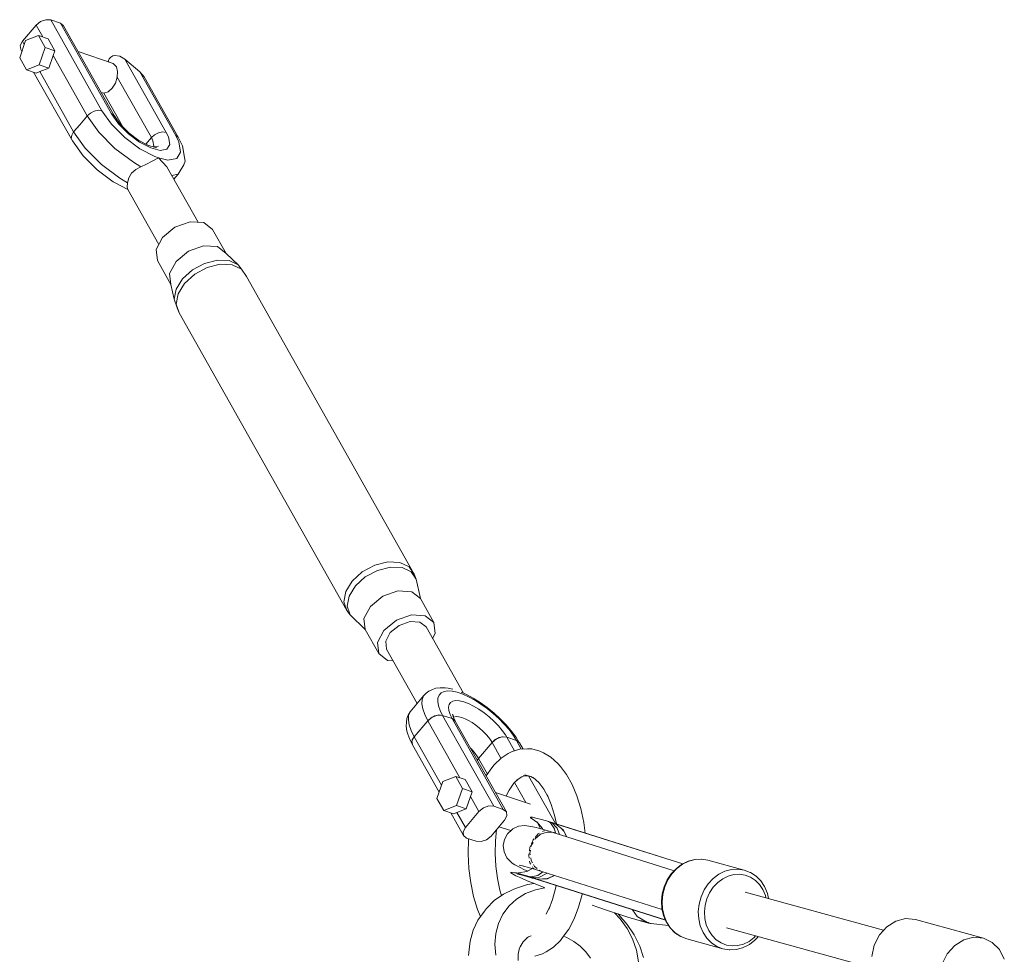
# Model space of a CAD drawing. Header units: inches. Extents: x -32 to 818, y -661 to 218.
# Tile 35 of 110: x 470.848 to 471.283, y 17.517 to 17.93. Entities that reach past the tile are written whole.
import ezdxf

# ---------------------------------------------------------------- set-up
doc = ezdxf.new("R2010")
doc.units = ezdxf.units.IN
doc.header["$LTSCALE"] = 0.01
doc.header["$MEASUREMENT"] = 0
doc.layers.add('_at_zabawki_', color=240, linetype='Continuous', lineweight=5)

# ---------------------------------------------------------------- blocks, each defined once
blk = doc.blocks.new('zw$2CA8')
at = {"layer": '_at_zabawki_'}
for p, q in [((-6239.45, 4358.52), (-6245.42, 4351.47)), ((-6237.48, 4360.12), (-6239.45, 4358.52)), ((-6236.53, 4353.34), (-6239.45, 4358.52)), ((-6235.09, 4360.98), (-6237.48, 4360.12)), ((-6232.92, 4360.85), (-6235.09, 4360.98)), ((-6232.92, 4360.85), (-6210.36, 4320.81)), ((-6228.67, 4359.41), (-6232.92, 4360.85)), ((-6206.1, 4319.37), (-6228.67, 4359.41)), ((-6227.3, 4358.34), (-6228.67, 4359.41)), ((-6204.97, 4318.64), (-6227.3, 4358.34)), ((-6238.42, 4353.98), (-6244.05, 4351.76)), ((-6238.42, 4353.98), (-6235.41, 4348.64)), ((-6234.16, 4352.54), (-6238.42, 4353.98)), ((-6244.05, 4351.76), (-6246.68, 4344.21)), ((-6245.42, 4351.47), (-6246.43, 4349.55)), ((-6246.43, 4349.55), (-6246.23, 4347.82)), ((-6245.42, 4351.47), (-6244.64, 4350.09)), ((-6235.41, 4348.64), (-6238.04, 4341.08)), ((-6231.15, 4347.2), (-6235.41, 4348.64)), ((-6231.15, 4347.2), (-6234.16, 4352.54)), ((-6246.68, 4344.21), (-6243.67, 4338.87)), ((-6246.23, 4347.82), (-6245.73, 4346.94)), ((-6233.78, 4339.65), (-6231.89, 4345.1)), ((-6231.89, 4345.1), (-6231.15, 4347.2)), ((-6231.89, 4345.1), (-6216.88, 4318.48)), ((-6205.41, 4341.69), (-6220.87, 4346.91)), ((-6206.45, 4344.46), (-6207.11, 4343.69)), ((-6205.62, 4344.98), (-6206.45, 4344.46)), ((-6204.65, 4345.24), (-6205.62, 4344.98)), ((-6202.47, 4344.93), (-6204.65, 4345.24)), ((-6200.23, 4343.57), (-6202.47, 4344.93)), ((-6238.04, 4341.08), (-6243.67, 4338.87)), ((-6238.04, 4341.08), (-6233.78, 4339.65)), ((-6207.58, 4342.7), (-6207.66, 4342.45)), ((-6207.11, 4343.69), (-6207.58, 4342.7)), ((-6207.58, 4342.7), (-6207.38, 4342.36)), ((-6203.96, 4340.24), (-6205.41, 4341.69)), ((-6203.42, 4338.16), (-6203.96, 4340.24)), ((-6200.23, 4343.57), (-6182, 4311.23)), ((-6193.65, 4338), (-6200.23, 4343.57)), ((-6243.67, 4338.87), (-6239.42, 4337.43)), ((-6240.58, 4337.82), (-6223.42, 4307.43)), ((-6239.42, 4337.43), (-6237.85, 4338.05)), ((-6237.85, 4338.05), (-6233.78, 4339.65)), ((-6237.85, 4338.05), (-6222.85, 4311.43)), ((-6204.39, 4333.01), (-6203.61, 4335.66)), ((-6203.61, 4335.66), (-6203.42, 4338.16)), ((-6203.61, 4335.66), (-6188.53, 4308.9)), ((-6191.69, 4335.81), (-6193.65, 4338)), ((-6193.65, 4338), (-6177.75, 4309.79)), ((-6176.62, 4309.06), (-6191.69, 4335.81)), ((-6205.8, 4330.73), (-6204.39, 4333.01)), ((-6210.67, 4328.78), (-6209.58, 4328.61)), ((-6209.58, 4328.61), (-6207.63, 4329.19)), ((-6209.58, 4328.61), (-6201.2, 4313.74)), ((-6207.63, 4329.19), (-6205.8, 4330.73)), ((-6220.17, 4314.6), (-6217.18, 4318.13)), ((-6217.18, 4318.13), (-6216.88, 4318.48)), ((-6216.88, 4318.48), (-6215.47, 4319.74)), ((-6211.74, 4311.28), (-6216.88, 4318.48)), ((-6215.47, 4319.74), (-6213.74, 4320.62)), ((-6213.74, 4320.62), (-6211.94, 4321)), ((-6211.94, 4321), (-6210.36, 4320.81)), ((-6210.36, 4320.81), (-6206.13, 4314.89)), ((-6202.98, 4315), (-6206.1, 4319.37)), ((-6206.1, 4319.37), (-6204.97, 4318.64)), ((-6202.12, 4314.67), (-6204.97, 4318.64)), ((-6222.85, 4311.43), (-6220.17, 4314.6)), ((-6206.13, 4314.89), (-6200.27, 4309.03)), ((-6198.65, 4310.66), (-6202.98, 4315)), ((-6198.36, 4310.9), (-6202.12, 4314.67)), ((-6223.92, 4308.58), (-6223.72, 4309.99)), ((-6223.72, 4309.99), (-6222.85, 4311.43)), ((-6217.71, 4304.22), (-6222.85, 4311.43)), ((-6204.61, 4304.14), (-6211.74, 4311.28)), ((-6193.7, 4306.96), (-6198.65, 4310.66)), ((-6194.06, 4307.68), (-6198.36, 4310.9)), ((-6188.53, 4308.9), (-6187.12, 4310.16)), ((-6187.12, 4310.16), (-6185.38, 4311.04)), ((-6185.38, 4311.04), (-6183.58, 4311.42)), ((-6183.58, 4311.42), (-6182, 4311.23)), ((-6182, 4311.23), (-6181.03, 4309.21)), ((-6177.75, 4309.79), (-6176.62, 4309.06)), ((-6176.44, 4307.06), (-6177.75, 4309.79)), ((-6223.42, 4307.43), (-6223.92, 4308.58)), ((-6223.42, 4307.43), (-6218.67, 4300.9)), ((-6200.27, 4309.03), (-6193.58, 4304.01)), ((-6189.8, 4305.44), (-6194.06, 4307.68)), ((-6188.8, 4304.38), (-6193.7, 4306.96)), ((-6190.95, 4306.04), (-6188.53, 4308.9)), ((-6186.16, 4304.48), (-6189.8, 4305.44)), ((-6188.53, 4308.9), (-6187.84, 4307.48)), ((-6187.84, 4307.48), (-6187.43, 4305.11)), ((-6187.43, 4305.11), (-6187.58, 4304.86)), ((-6185.35, 4305.14), (-6187.33, 4304.79)), ((-6180.44, 4305.87), (-6181.69, 4303.79)), ((-6181.03, 4309.21), (-6180.44, 4305.87)), ((-6174.73, 4305.27), (-6176.62, 4309.06)), ((-6175.64, 4302.54), (-6176.44, 4307.06)), ((-6173.83, 4300.15), (-6174.73, 4305.27)), ((-6218.67, 4300.9), (-6212.46, 4294.69)), ((-6210.58, 4297.09), (-6217.71, 4304.22)), ((-6196.46, 4298.03), (-6204.61, 4304.14)), ((-6193.58, 4304.01), (-6186.94, 4300.52)), ((-6184.6, 4303.27), (-6188.8, 4304.38)), ((-6181.69, 4303.79), (-6184.6, 4303.27)), ((-6177.32, 4299.73), (-6175.64, 4302.54)), ((-6202.42, 4290.98), (-6210.58, 4297.09)), ((-6193.16, 4296.08), (-6196.46, 4298.03)), ((-6193.16, 4296.08), (-6190.63, 4297.24)), ((-6190.63, 4297.24), (-6188.42, 4298.36)), ((-6188.42, 4298.36), (-6185.4, 4299.95)), ((-6186.94, 4300.52), (-6185.4, 4299.95)), ((-6185.4, 4299.95), (-6181.27, 4299.03)), ((-6185.4, 4299.95), (-6181.69, 4296.09)), ((-6181.27, 4299.03), (-6177.32, 4299.73)), ((-6176.18, 4293.53), (-6174.14, 4296.93)), ((-6174.14, 4296.93), (-6173.64, 4298.51)), ((-6173.64, 4298.51), (-6173.83, 4300.15)), ((-6212.46, 4294.69), (-6205.37, 4289.37)), ((-6198.52, 4291.22), (-6197.27, 4293.19)), ((-6197.27, 4293.19), (-6195.46, 4294.83)), ((-6195.46, 4294.83), (-6193.16, 4296.08)), ((-6167.86, 4271.55), (-6181.69, 4296.09)), ((-6179.51, 4292.22), (-6176.67, 4292.82)), ((-6178.58, 4290.56), (-6176.67, 4292.82)), ((-6176.67, 4292.82), (-6176.18, 4293.53)), ((-6205.37, 4289.37), (-6201.49, 4287.33)), ((-6204.84, 4289.14), (-6198.93, 4285.95)), ((-6199.13, 4289.03), (-6202.42, 4290.98)), ((-6199.23, 4287.08), (-6199.13, 4289.03)), ((-6199.13, 4289.03), (-6198.52, 4291.22)), ((-6198.93, 4285.95), (-6199.23, 4287.08)), ((-6198.93, 4285.95), (-6185.28, 4261.73)), ((-6171.42, 4271.76), (-6178.11, 4269.37)), ((-6165.34, 4271.4), (-6171.42, 4271.76)), ((-6161.5, 4268.4), (-6165.34, 4271.4)), ((-6178.11, 4269.37), (-6183.62, 4264.88)), ((-6155.52, 4257.8), (-6161.5, 4268.4)), ((-6183.62, 4264.88), (-6186.46, 4259.5)), ((-6186.46, 4259.5), (-6185.89, 4254.66)), ((-6172.14, 4258.77), (-6177.64, 4254.28)), ((-6165.45, 4261.16), (-6172.14, 4258.77)), ((-6159.37, 4260.8), (-6165.45, 4261.16)), ((-6155.52, 4257.8), (-6159.37, 4260.8)), ((-6150.19, 4252.75), (-6155.52, 4257.8)), ((-6185.89, 4254.66), (-6179.92, 4244.06)), ((-6177.64, 4254.28), (-6180.49, 4248.9)), ((-6170.42, 4250.51), (-6165.02, 4253.41)), ((-6165.02, 4253.41), (-6159.35, 4254.84)), ((-6163.89, 4251.54), (-6158.11, 4253)), ((-6159.35, 4254.84), (-6154.17, 4254.61)), ((-6158.11, 4253), (-6152.83, 4252.77)), ((-6154.17, 4254.61), (-6150.19, 4252.75)), ((-6180.49, 4248.9), (-6179.92, 4244.06)), ((-6174.81, 4246.53), (-6170.42, 4250.51)), ((-6173.87, 4244.53), (-6169.39, 4248.58)), ((-6169.39, 4248.58), (-6163.89, 4251.54)), ((-6152.83, 4252.77), (-6148.76, 4250.87)), ((-6148.76, 4250.87), (-6150.19, 4252.75)), ((-6146.46, 4247.57), (-6148.76, 4250.87)), ((-6177.6, 4242.01), (-6174.81, 4246.53)), ((-6176.72, 4239.92), (-6173.87, 4244.53)), ((-6072.43, 4116.2), (-6146.46, 4247.57)), ((-6179.92, 4244.06), (-6178.43, 4237.57)), ((-6178.43, 4237.57), (-6177.6, 4242.01)), ((-6177.56, 4235.39), (-6176.72, 4239.92)), ((-6178.43, 4237.57), (-6177.16, 4233.79)), ((-6176.27, 4231.54), (-6177.56, 4235.39)), ((-6177.16, 4233.79), (-6176.27, 4231.54)), ((-6176.27, 4231.54), (-6102.23, 4100.17)), ((-6095.36, 4117.21), (-6089.85, 4120.17)), ((-6089.85, 4120.17), (-6084.07, 4121.63)), ((-6082.97, 4119.31), (-6088.64, 4117.87)), ((-6084.07, 4121.63), (-6078.79, 4121.4)), ((-6077.8, 4119.08), (-6082.97, 4119.31)), ((-6078.79, 4121.4), (-6074.73, 4119.5)), ((-6073.81, 4117.22), (-6077.8, 4119.08)), ((-6074.73, 4119.5), (-6072.43, 4116.2)), ((-6099.83, 4113.16), (-6095.36, 4117.21)), ((-6094.04, 4114.97), (-6098.43, 4111)), ((-6088.64, 4117.87), (-6094.04, 4114.97)), ((-6071.55, 4113.98), (-6073.81, 4117.22)), ((-6071.55, 4113.98), (-6072.43, 4116.2)), ((-6069.68, 4105.48), (-6071.55, 4113.98)), ((-6102.68, 4108.55), (-6099.83, 4113.16)), ((-6098.43, 4111), (-6101.22, 4106.48)), ((-6103.52, 4104.02), (-6102.68, 4108.55)), ((-6101.22, 4106.48), (-6102.05, 4102.03)), ((-6091.8, 4101.96), (-6086.3, 4106.45)), ((-6086.3, 4106.45), (-6079.61, 4108.84)), ((-6079.61, 4108.84), (-6073.53, 4108.48)), ((-6073.53, 4108.48), (-6069.68, 4105.48)), ((-6063.71, 4094.88), (-6069.68, 4105.48)), ((-6102.23, 4100.17), (-6103.52, 4104.02)), ((-6102.05, 4102.03), (-6100.78, 4098.26)), ((-6094.65, 4096.58), (-6091.8, 4101.96)), ((-6102.23, 4100.17), (-6100.78, 4098.26)), ((-6100.78, 4098.26), (-6094.08, 4091.74)), ((-6094.08, 4091.74), (-6094.65, 4096.58)), ((-6080.33, 4095.85), (-6073.63, 4098.24)), ((-6073.63, 4098.24), (-6067.55, 4097.88)), ((-6067.55, 4097.88), (-6063.71, 4094.88)), ((-6085.83, 4091.36), (-6080.33, 4095.85)), ((-6079.06, 4093.61), (-6083, 4090.41)), ((-6074.28, 4095.31), (-6079.06, 4093.61)), ((-6069.94, 4095.06), (-6074.28, 4095.31)), ((-6067.2, 4092.92), (-6069.94, 4095.06)), ((-6050.75, 4063.73), (-6067.2, 4092.92)), ((-6063.14, 4090.04), (-6063.71, 4094.88)), ((-6094.08, 4091.74), (-6088.1, 4081.14)), ((-6088.68, 4085.98), (-6085.83, 4091.36)), ((-6083, 4090.41), (-6085.03, 4086.56)), ((-6064.32, 4087.81), (-6063.14, 4090.04)), ((-6088.1, 4081.14), (-6088.68, 4085.98)), ((-6085.03, 4086.56), (-6084.62, 4083.1)), ((-6088.1, 4081.14), (-6084.26, 4078.14)), ((-6084.62, 4083.1), (-6071.11, 4059.13)), ((-6084.26, 4078.14), (-6081.74, 4077.99)), ((-6061.02, 4066.1), (-6062.93, 4065.81)), ((-6058.75, 4065.97), (-6061.02, 4066.1)), ((-6057.39, 4065.82), (-6058.75, 4065.97)), ((-6068.31, 4062.44), (-6074.28, 4055.39)), ((-6068.31, 4062.44), (-6068.93, 4060.89)), ((-6067.21, 4063.61), (-6068.31, 4062.44)), ((-6065.96, 4064.61), (-6067.21, 4063.61)), ((-6064.42, 4065.35), (-6065.96, 4064.61)), ((-6062.93, 4065.81), (-6064.42, 4065.35)), ((-6061.96, 4061.54), (-6062.06, 4059.97)), ((-6061.45, 4062.82), (-6061.96, 4061.54)), ((-6060.54, 4063.78), (-6061.45, 4062.82)), ((-6059.26, 4064.39), (-6060.54, 4063.78)), ((-6057.62, 4064.65), (-6059.26, 4064.39)), ((-6055.68, 4064.54), (-6057.62, 4064.65)), ((-6055.32, 4065.38), (-6057.39, 4065.82)), ((-6053.46, 4064.06), (-6055.68, 4064.54)), ((-6051.02, 4063.24), (-6053.46, 4064.06)), ((-6049.34, 4063.11), (-6051.77, 4064.19)), ((-6048.42, 4062.08), (-6051.02, 4063.24)), ((-6046.34, 4061.48), (-6049.34, 4063.11)), ((-6045.71, 4060.62), (-6048.42, 4062.08)), ((-6068.93, 4060.89), (-6069.05, 4058.97)), ((-6069.05, 4058.97), (-6068.67, 4056.73)), ((-6062.06, 4059.97), (-6061.74, 4058.13)), ((-6061.74, 4058.13), (-6061.03, 4056.08)), ((-6057.01, 4058.64), (-6057.25, 4057.43)), ((-6057.25, 4057.43), (-6057.11, 4055.96)), ((-6056.38, 4059.55), (-6057.01, 4058.64)), ((-6055.38, 4060.14), (-6056.38, 4059.55)), ((-6054.04, 4060.39), (-6055.38, 4060.14)), ((-6052.4, 4060.29), (-6054.04, 4060.39)), ((-6050.51, 4059.85), (-6052.4, 4060.29)), ((-6048.42, 4059.08), (-6050.51, 4059.85)), ((-6046.2, 4058), (-6048.42, 4059.08)), ((-6043.28, 4059.56), (-6046.34, 4061.48)), ((-6043.9, 4056.64), (-6046.2, 4058)), ((-6042.95, 4058.88), (-6045.71, 4060.62)), ((-6040.24, 4057.37), (-6043.28, 4059.56)), ((-6040.21, 4056.91), (-6042.95, 4058.88)), ((-6037.29, 4054.97), (-6040.24, 4057.37)), ((-6075.06, 4054), (-6075.68, 4052.46)), ((-6074.28, 4055.39), (-6075.06, 4054)), ((-6074.9, 4053.83), (-6075.02, 4051.92)), ((-6074.28, 4055.39), (-6074.9, 4053.83)), ((-6068.67, 4056.73), (-6067.79, 4054.23)), ((-6067.79, 4054.23), (-6066.45, 4051.52)), ((-6064.48, 4053.13), (-6066.45, 4051.52)), ((-6065.03, 4052.78), (-6064.68, 4052.96)), ((-6062.09, 4053.98), (-6064.48, 4053.13)), ((-6064.08, 4053.27), (-6063.3, 4053.67)), ((-6063.3, 4053.67), (-6062.49, 4053.84)), ((-6059.92, 4053.85), (-6062.09, 4053.98)), ((-6061.87, 4053.97), (-6061.5, 4054.04)), ((-6061.5, 4054.04), (-6059.92, 4053.85)), ((-6061.03, 4056.08), (-6059.92, 4053.85)), ((-6055.66, 4052.42), (-6059.92, 4053.85)), ((-6059.92, 4053.85), (-6037.35, 4013.81)), ((-6059.92, 4053.85), (-6055.66, 4052.42)), ((-6057.11, 4055.96), (-6056.57, 4054.28)), ((-6056.57, 4054.28), (-6055.66, 4052.42)), ((-6055.07, 4052.93), (-6055.52, 4054.37)), ((-6055.15, 4053.21), (-6055.25, 4054.13)), ((-6055.1, 4053.03), (-6054.9, 4053.15)), ((-6054.43, 4051.45), (-6055.07, 4052.93)), ((-6054.9, 4053.15), (-6053.96, 4053.32)), ((-6053.96, 4053.32), (-6052.8, 4053.25)), ((-6052.8, 4053.25), (-6051.47, 4052.94)), ((-6051.47, 4052.94), (-6049.99, 4052.4)), ((-6041.59, 4055.05), (-6043.9, 4056.64)), ((-6039.34, 4053.26), (-6041.59, 4055.05)), ((-6037.55, 4054.75), (-6040.21, 4056.91)), ((-6037.21, 4051.33), (-6039.34, 4053.26)), ((-6035.02, 4052.44), (-6037.55, 4054.75)), ((-6034.48, 4052.41), (-6037.29, 4054.97)), ((-6075.88, 4050.9), (-6076, 4049.06)), ((-6076, 4049.06), (-6075.63, 4046.92)), ((-6075.68, 4052.46), (-6075.88, 4050.9)), ((-6075.02, 4051.92), (-6074.63, 4049.68)), ((-6074.63, 4049.68), (-6073.76, 4047.18)), ((-6066.45, 4051.52), (-6072.41, 4044.47)), ((-6072.41, 4044.47), (-6066.45, 4051.52)), ((-6066.45, 4051.52), (-6065.03, 4052.78)), ((-6066.45, 4051.52), (-6052.24, 4026.32)), ((-6054.29, 4051.35), (-6055.66, 4052.42)), ((-6055.66, 4052.42), (-6033.1, 4012.37)), ((-6055.66, 4052.42), (-6054.54, 4051.69)), ((-6054.54, 4051.69), (-6054.43, 4051.46)), ((-6031.73, 4011.3), (-6054.29, 4051.35)), ((-6049.99, 4052.4), (-6048.42, 4051.64)), ((-6048.42, 4051.64), (-6046.8, 4050.68)), ((-6046.8, 4050.68), (-6045.17, 4049.55)), ((-6045.17, 4049.55), (-6043.58, 4048.29)), ((-6035.27, 4049.31), (-6037.21, 4051.33)), ((-6033.56, 4047.26), (-6035.27, 4049.31)), ((-6032.68, 4050.04), (-6035.02, 4052.44)), ((-6031.89, 4049.75), (-6034.48, 4052.41)), ((-6030.58, 4047.61), (-6032.68, 4050.04)), ((-6029.57, 4047.05), (-6031.89, 4049.75)), ((-6075.63, 4046.92), (-6075.25, 4045.57)), ((-6075.25, 4045.57), (-6074.45, 4043.29)), ((-6073.76, 4047.18), (-6072.41, 4044.47)), ((-6072.41, 4044.47), (-6073.43, 4042.55)), ((-6073.28, 4043.03), (-6072.41, 4044.47)), ((-6072.41, 4044.47), (-6060.35, 4023.07)), ((-6043.58, 4048.29), (-6042.08, 4046.92)), ((-6042.08, 4046.92), (-6040.7, 4045.5)), ((-6040.7, 4045.5), (-6039.5, 4044.06)), ((-6033.73, 4044.4), (-6036.12, 4043.55)), ((-6034.94, 4044.09), (-6034.14, 4044.26)), ((-6031.56, 4044.27), (-6033.73, 4044.4)), ((-6032.15, 4045.25), (-6033.56, 4047.26)), ((-6033.51, 4044.39), (-6033.15, 4044.46)), ((-6033.15, 4044.46), (-6031.56, 4044.27)), ((-6031.56, 4044.27), (-6032.15, 4045.25)), ((-6028.16, 4038.23), (-6031.56, 4044.27)), ((-6027.31, 4042.84), (-6031.56, 4044.27)), ((-6031.56, 4044.27), (-6027.31, 4042.84)), ((-6028.78, 4045.19), (-6030.58, 4047.61)), ((-6027.57, 4044.37), (-6029.57, 4047.05)), ((-6027.31, 4042.84), (-6028.78, 4045.19)), ((-6026.18, 4042.11), (-6027.57, 4044.37)), ((-6074.45, 4043.29), (-6073.24, 4040.98)), ((-6073.48, 4041.63), (-6073.39, 4042.26)), ((-6073.26, 4041.11), (-6073.48, 4041.63)), ((-6073.43, 4042.55), (-6073.22, 4040.82)), ((-6073.33, 4042.75), (-6073.28, 4043.03)), ((-6073.22, 4040.82), (-6061.45, 4019.92)), ((-6038.09, 4041.95), (-6044.06, 4034.89)), ((-6044.06, 4034.89), (-6038.09, 4041.95)), ((-6039.5, 4044.06), (-6038.5, 4042.64)), ((-6038.5, 4042.64), (-6038.09, 4041.95)), ((-6036.12, 4043.55), (-6038.09, 4041.95)), ((-6038.09, 4041.95), (-6036.68, 4043.2)), ((-6038.09, 4041.95), (-6034.17, 4034.98)), ((-6036.68, 4043.2), (-6036.33, 4043.38)), ((-6035.72, 4043.69), (-6034.94, 4044.09)), ((-6025.15, 4039), (-6027.31, 4042.84)), ((-6025.94, 4041.77), (-6027.31, 4042.84)), ((-6027.31, 4042.84), (-6026.18, 4042.11)), ((-6026.08, 4041.88), (-6026.18, 4042.11)), ((-6024.39, 4039.02), (-6025.94, 4041.77)), ((-6046.67, 4038.45), (-6047.52, 4039.33)), ((-6045.47, 4037), (-6046.67, 4038.45)), ((-6044.47, 4035.58), (-6045.47, 4037)), ((-6044.06, 4034.89), (-6044.47, 4035.58)), ((-6030.9, 4037.09), (-6034.11, 4035.03)), ((-6029.22, 4037.89), (-6030.9, 4037.09)), ((-6025.82, 4038.99), (-6029.22, 4037.89)), ((-6022.36, 4039.07), (-6025.82, 4038.99)), ((-6020.46, 4039.08), (-6022.36, 4039.07)), ((-6017.02, 4038.14), (-6020.46, 4039.08)), ((-6015.33, 4037.38), (-6017.02, 4038.14)), ((-6012.05, 4035.47), (-6015.33, 4037.38)), ((-6008.96, 4032.61), (-6012.05, 4035.47)), ((-6044.56, 4034.07), (-6044.06, 4034.89)), ((-6044.06, 4034.89), (-6044.52, 4034.01)), ((-6040.14, 4027.95), (-6044.06, 4034.89)), ((-6037.13, 4032.04), (-6038.15, 4030.75)), ((-6034.11, 4035.03), (-6037.13, 4032.04)), ((-6007.9, 4031.33), (-6008.96, 4032.61)), ((-6005.14, 4027.72), (-6007.9, 4031.33)), ((-6054.13, 4026.96), (-6059.77, 4024.74)), ((-6054.13, 4026.96), (-6051.12, 4021.62)), ((-6049.88, 4025.52), (-6054.13, 4026.96)), ((-6038.15, 4030.75), (-6040.68, 4027.2)), ((-6027.41, 4025.17), (-6024.96, 4026.74)), ((-6024.96, 4026.74), (-6023.67, 4027.16)), ((-6024.26, 4027.14), (-6022.12, 4027.19)), ((-6023.56, 4027.59), (-6020.99, 4026.88)), ((-6010.03, 4006.07), (-6021.9, 4027.13)), ((-6020.99, 4026.88), (-6019.2, 4025.84)), ((-6002.67, 4023.34), (-6005.14, 4027.72)), ((-6059.77, 4024.74), (-6062.4, 4017.19)), ((-6046.87, 4020.18), (-6049.88, 4025.52)), ((-6030.57, 4020.86), (-6028.4, 4023.9)), ((-6028.4, 4023.9), (-6026.59, 4025.69)), ((-6028.09, 4024.21), (-6023.1, 4015.34)), ((-6019.91, 4026.49), (-6017.47, 4024.24)), ((-6017.47, 4024.24), (-6015.21, 4021.29)), ((-6000.56, 4018.3), (-6002.67, 4023.34)), ((-6051.12, 4021.62), (-6053.75, 4014.06)), ((-6051.12, 4021.62), (-6046.87, 4020.18)), ((-6049.5, 4012.63), (-6046.87, 4020.18)), ((-6047.6, 4018.08), (-6043.88, 4011.48)), ((-6021.02, 4014.64), (-6036.57, 4019.89)), ((-6031.9, 4018.32), (-6030.57, 4020.86)), ((-6015.21, 4021.29), (-6013.24, 4017.8)), ((-6013.71, 4018.92), (-6011.9, 4014.6)), ((-5998.84, 4012.69), (-6000.56, 4018.3)), ((-6062.4, 4017.19), (-6059.39, 4011.85)), ((-6053.75, 4014.06), (-6059.39, 4011.85)), ((-6053.75, 4014.06), (-6049.5, 4012.63)), ((-6041.91, 4013.08), (-6039.52, 4013.94)), ((-6039.52, 4013.94), (-6037.35, 4013.81)), ((-6037.35, 4013.81), (-6033.1, 4012.37)), ((-6011.9, 4014.6), (-6010.43, 4009.8)), ((-6059.39, 4011.85), (-6055.13, 4010.41)), ((-6056.31, 4010.81), (-6050.66, 4000.78)), ((-6055.13, 4010.41), (-6049.5, 4012.63)), ((-6053.57, 4011.03), (-6049.85, 4004.43)), ((-6049.85, 4004.43), (-6043.88, 4011.48)), ((-6043.88, 4011.48), (-6041.91, 4013.08)), ((-6033.1, 4012.37), (-6031.73, 4011.3)), ((-6032.54, 4007.65), (-6031.52, 4009.57)), ((-6031.52, 4009.57), (-6031.73, 4011.3)), ((-6010.43, 4009.8), (-6009.61, 4005.93)), ((-5997.56, 4006.65), (-5998.84, 4012.69)), ((-6038.51, 4000.6), (-6032.54, 4007.65)), ((-6023.64, 4005.27), (-6026.42, 4004.92)), ((-6022.72, 4005.18), (-6023.64, 4005.27)), ((-6020.05, 4004.66), (-6022.72, 4005.18)), ((-6021.09, 4008.92), (-6021.14, 4008.68)), ((-6021.14, 4008.68), (-6020.42, 4008.18)), ((-6020.27, 4008.87), (-6021.09, 4008.92)), ((-6020.42, 4008.18), (-6018.31, 4006.78)), ((-6018.69, 4008.55), (-6020.27, 4008.87)), ((-6016.19, 4007.9), (-6018.69, 4008.55)), ((-6018.36, 4006.84), (-6015.86, 4003.91)), ((-6018.21, 4006.66), (-6016.61, 4003.84)), ((-6013.05, 4006.99), (-6016.19, 4007.9)), ((-6011.63, 4006.56), (-6013.09, 4007.02)), ((-6013.09, 4007.02), (-6012.32, 4006.41)), ((-6012.32, 4006.41), (-6012.28, 4006.38)), ((-6012.28, 4006.38), (-6010.54, 4003.81)), ((-6009.3, 4004.1), (-6011.63, 4006.56)), ((-6011.14, 4006.43), (-6011.63, 4006.56)), ((-6011.63, 4006.56), (-6010.91, 4006.34)), ((-6010.43, 4006.19), (-6011.14, 4006.43)), ((-6010.04, 4006.07), (-6010.91, 4006.34)), ((-6010.91, 4006.34), (-6010.18, 4006.11)), ((-6010.04, 4006.07), (-6010.18, 4006.11)), ((-6010.18, 4006.11), (-6010.06, 4006.04)), ((-6010.06, 4006.04), (-6009.94, 4005.96)), ((-6008.94, 4005.72), (-6010.05, 4006.06)), ((-6010.05, 4006.06), (-5953.86, 3988.28)), ((-6010.05, 4006.06), (-6006.7, 4003.28)), ((-6008.94, 4005.72), (-6010.04, 4006.07)), ((-5953.86, 3988.28), (-6008.94, 4005.72)), ((-6008.92, 4005.71), (-6008.94, 4005.72)), ((-5996.95, 4001.92), (-5997.56, 4006.65)), ((-6050.86, 4002.51), (-6049.85, 4004.43)), ((-6050.66, 4000.78), (-6050.86, 4002.51)), ((-6050.66, 4000.78), (-6049.29, 3999.71)), ((-6036.55, 3998.46), (-6036.04, 4003.51)), ((-6035, 4004.74), (-6029.8, 4002.98)), ((-6031.26, 4001.61), (-6032.61, 3999.14)), ((-6029.21, 4003.54), (-6031.26, 4001.61)), ((-6028.95, 4003.72), (-6029.21, 4003.54)), ((-6026.42, 4004.92), (-6028.95, 4003.72)), ((-6018.58, 4004.35), (-6020.05, 4004.66)), ((-6016.84, 4001.22), (-6019.08, 3999.31)), ((-6017.7, 4001.58), (-6019.02, 4000.01)), ((-6016.52, 4003.81), (-6018.58, 4004.35)), ((-6017.17, 4001.86), (-6017.7, 4001.58)), ((-6016.62, 4001.41), (-6016.76, 4001.29)), ((-6013.73, 4002.37), (-6016.62, 4001.41)), ((-6013.91, 4003.06), (-6016.52, 4003.81)), ((-6015.86, 4003.91), (-6015.72, 4003.58)), ((-6015.2, 4002.91), (-6015.72, 4002.63)), ((-6014.88, 4002.89), (-6015.2, 4002.91)), ((-6012.87, 4002.75), (-6013.91, 4003.06)), ((-6013.47, 4002.35), (-6013.73, 4002.37)), ((-6010.81, 4002.13), (-6013.38, 4002.35)), ((-6012.81, 4002.74), (-6013.22, 4002.77)), ((-6011.52, 4002.33), (-6012.81, 4002.74)), ((-6010.88, 4002.14), (-6011.52, 4002.33)), ((-6010.42, 4001.93), (-6010.81, 4002.13)), ((-5957.64, 3985.29), (-6010.69, 4002.07)), ((-6010.54, 4003.81), (-6010.05, 4001.87)), ((-6008.27, 4001.31), (-6009.3, 4004.1)), ((-6007.6, 4004.02), (-6006.76, 4003.22)), ((-6006.76, 4003.22), (-6006.42, 4002.77)), ((-6006.7, 4003.28), (-6005.05, 4000.29)), ((-6005.77, 4001.6), (-6005.12, 4000.31)), ((-6049.29, 3999.71), (-6045.03, 3998.27)), ((-6048.47, 3999.23), (-6048.63, 3992.73)), ((-6048.45, 3999.42), (-6048.47, 3999.23)), ((-6045.03, 3998.27), (-6042.86, 3998.14)), ((-6042.86, 3998.14), (-6040.47, 3999)), ((-6040.47, 3999), (-6038.51, 4000.6)), ((-6036.69, 3992.89), (-6036.55, 3998.46)), ((-6032.61, 3999.14), (-6033.13, 3996.37)), ((-6033.13, 3996.37), (-6032.77, 3993.59)), ((-6020.73, 3996.37), (-6020.81, 3995.93)), ((-6019.97, 3997.73), (-6020.73, 3996.37)), ((-6019.88, 3998.99), (-6020.67, 3997.17)), ((-6019.56, 3999.37), (-6019.88, 3998.99)), ((-6019.08, 3999.31), (-6019.23, 3999.05)), ((-6048.63, 3992.73), (-6048.3, 3986.23)), ((-6036.4, 3987.33), (-6036.69, 3992.89)), ((-6032.77, 3993.59), (-6031.56, 3991.05)), ((-6021.75, 3992.82), (-6021.88, 3991.95)), ((-6021.88, 3991.95), (-6021.7, 3990.82)), ((-6021.36, 3995.58), (-6021.58, 3994.01)), ((-6021.07, 3996.24), (-6021.36, 3995.58)), ((-6021.09, 3994.42), (-6021.33, 3993.11)), ((-6021.33, 3993.11), (-6021.21, 3992.36)), ((-6031.56, 3991.05), (-6029.63, 3989.01)), ((-6029.63, 3989.01), (-6029.16, 3988.6)), ((-6029.16, 3988.6), (-6028.01, 3987.95)), ((-6028.01, 3987.95), (-6025.67, 3986.69)), ((-6026.1, 3987.73), (-6024.63, 3987.41)), ((-6021.49, 3989.55), (-6021.36, 3988.72)), ((-6021.36, 3988.72), (-6021, 3988.17)), ((-6021, 3991.05), (-6020.81, 3989.85)), ((-6020.81, 3989.85), (-6020.24, 3988.84)), ((-6019.75, 3987.98), (-6019.26, 3987.12)), ((-5954.36, 3988.02), (-5956.81, 3986.18)), ((-5956.43, 3986.26), (-5953.94, 3988.13)), ((-5954.11, 3988.15), (-5954.36, 3988.02)), ((-5951.41, 3989.5), (-5954.11, 3988.15)), ((-5953.94, 3988.13), (-5951.23, 3989.48)), ((-5948.57, 3990.26), (-5951.41, 3989.5)), ((-5951.23, 3989.48), (-5948.39, 3990.25)), ((-5945.7, 3990.43), (-5948.57, 3990.26)), ((-5948.39, 3990.25), (-5945.52, 3990.42)), ((-5945.52, 3990.42), (-5945.7, 3990.43)), ((-5942.7, 3989.98), (-5945.52, 3990.42)), ((-5926.7, 3985.57), (-5942.7, 3989.98)), ((-6048.3, 3986.23), (-6047.48, 3979.89)), ((-6035.7, 3981.91), (-6036.4, 3987.33)), ((-6029.77, 3984.62), (-6029.82, 3984.39)), ((-6029.82, 3984.39), (-6029.1, 3983.88)), ((-6028.95, 3984.58), (-6029.77, 3984.62)), ((-6029.1, 3983.88), (-6027.62, 3983.11)), ((-6027.37, 3984.26), (-6028.95, 3984.58)), ((-6025.71, 3984.25), (-6028.95, 3984.58)), ((-6024.87, 3983.6), (-6027.37, 3984.26)), ((-6026.76, 3983.71), (-6025.29, 3983.41)), ((-6022.65, 3984.97), (-6026.33, 3984.31)), ((-6025.67, 3986.69), (-6024, 3985.89)), ((-6025.29, 3983.41), (-6023.12, 3982.85)), ((-6021.71, 3982.69), (-6024.87, 3983.6)), ((-6024.63, 3987.41), (-6022.57, 3986.88)), ((-6024.2, 3987.28), (-6024.07, 3987.27)), ((-6024, 3985.89), (-6022.32, 3985.14)), ((-6020.26, 3986.22), (-6022.65, 3984.97)), ((-6022.57, 3986.88), (-6019.96, 3986.13)), ((-6017.89, 3983.22), (-6020.77, 3982.6)), ((-6020.24, 3987), (-6019.88, 3986.45)), ((-6019.96, 3986.13), (-6016.87, 3985.19)), ((-6019.88, 3986.45), (-6018.86, 3985.81)), ((-6019.26, 3987.12), (-6018.09, 3986.21)), ((-6018.86, 3985.81), (-5962.95, 3968.12)), ((-6015.62, 3984.78), (-6017.89, 3983.22)), ((-6017.19, 3985.5), (-6016.91, 3985.28)), ((-6017.05, 3982.4), (-6013.76, 3984.16)), ((-6016.91, 3985.28), (-6016.63, 3985.21)), ((-6016.87, 3985.19), (-6016.81, 3985.17)), ((-6013.76, 3984.16), (-6013.73, 3984.19)), ((-5958.95, 3983.88), (-5960.72, 3981.2)), ((-5960.41, 3981.2), (-5958.61, 3983.92)), ((-5956.81, 3986.18), (-5958.95, 3983.88)), ((-5958.61, 3983.92), (-5956.43, 3986.26)), ((-5940.42, 3981.86), (-5937.94, 3983.73)), ((-5937.94, 3983.73), (-5935.22, 3985.07)), ((-5935.22, 3985.07), (-5932.38, 3985.84)), ((-5933.8, 3982.92), (-5931.27, 3983.61)), ((-5932.38, 3985.84), (-5929.51, 3986.01)), ((-5931.27, 3983.61), (-5928.72, 3983.76)), ((-5929.51, 3986.01), (-5926.7, 3985.57)), ((-5928.72, 3983.76), (-5926.22, 3983.37)), ((-5924.05, 3984.54), (-5926.7, 3985.57)), ((-5926.22, 3983.37), (-5923.86, 3982.45)), ((-5923.88, 3984.46), (-5924.05, 3984.54)), ((-5921.48, 3982.88), (-5923.88, 3984.46)), ((-6047.48, 3979.89), (-6046.2, 3973.85)), ((-6034.6, 3976.74), (-6035.7, 3981.91)), ((-6027.62, 3983.11), (-6025.41, 3982.1)), ((-6022.47, 3979.14), (-6027.32, 3977.65)), ((-6025.41, 3982.1), (-6022.54, 3980.87)), ((-6023.12, 3982.85), (-6020.31, 3982.04)), ((-6022.54, 3980.87), (-6019.08, 3979.46)), ((-6019.42, 3979.59), (-6022.47, 3979.14)), ((-6021.61, 3982.69), (-6021.77, 3982.72)), ((-6021.77, 3982.72), (-6020.31, 3982.26)), ((-6021.77, 3982.72), (-6021.62, 3982.63)), ((-6021.62, 3982.63), (-6020.98, 3982.3)), ((-6020.86, 3982.61), (-6021.61, 3982.69)), ((-6020.98, 3982.3), (-6020.93, 3982.28)), ((-6020.93, 3982.28), (-6020.89, 3982.26)), ((-6020.89, 3982.26), (-6020.84, 3982.24)), ((-6020.82, 3982.6), (-6020.86, 3982.61)), ((-6020.13, 3982.02), (-6020.84, 3982.24)), ((-6020.77, 3982.6), (-6020.82, 3982.6)), ((-6020.31, 3982.26), (-6017.05, 3982.4)), ((-6020.31, 3982.26), (-6019.87, 3982.01)), ((-6019.59, 3982.04), (-6020.31, 3982.26)), ((-6020.31, 3982.04), (-6020.13, 3982.02)), ((-6020.13, 3982.02), (-6019.41, 3981.79)), ((-6019.87, 3982.01), (-6019.41, 3981.79)), ((-6018.86, 3981.81), (-6019.59, 3982.04)), ((-6019.41, 3981.79), (-5961.48, 3963.44)), ((-6017.56, 3981.21), (-6019.41, 3981.79)), ((-6019.41, 3981.79), (-6018.49, 3981.51)), ((-6019.08, 3979.46), (-6015.1, 3977.89)), ((-6018.73, 3981.78), (-6018.86, 3981.81)), ((-6018.86, 3981.81), (-6018.74, 3981.75)), ((-6018.74, 3981.75), (-6017.73, 3981.28)), ((-6017.68, 3981.59), (-6018.73, 3981.78)), ((-5961.57, 3963.68), (-6018.73, 3981.76)), ((-6018.73, 3981.76), (-6017.73, 3981.28)), ((-6017.63, 3981.55), (-6018.73, 3981.76)), ((-6018.49, 3981.51), (-6017.56, 3981.21)), ((-6017.73, 3981.28), (-6017.68, 3981.26)), ((-6017.73, 3981.28), (-6017.68, 3981.26)), ((-6017.62, 3981.59), (-6017.68, 3981.59)), ((-6017.68, 3981.26), (-6017.62, 3981.24)), ((-6017.68, 3981.26), (-6017.62, 3981.24)), ((-6017.63, 3981.55), (-6017.56, 3981.54)), ((-6017.56, 3981.58), (-6017.62, 3981.59)), ((-6017.62, 3981.24), (-6017.56, 3981.21)), ((-6017.62, 3981.24), (-6017.56, 3981.21)), ((-6017.5, 3981.57), (-6017.56, 3981.58)), ((-6017.56, 3981.54), (-6017.51, 3981.53)), ((-6013.53, 3981.76), (-6017.51, 3981.53)), ((-6013.66, 3981.83), (-6017.5, 3981.57)), ((-6013.54, 3981.86), (-6013.66, 3981.83)), ((-6010.52, 3983.17), (-6013.54, 3981.86)), ((-6010.42, 3983.14), (-6013.53, 3981.76)), ((-5960.72, 3981.2), (-5962.06, 3978.23)), ((-5961.77, 3978.18), (-5960.41, 3981.2)), ((-5944.4, 3976.79), (-5942.61, 3979.52)), ((-5942.61, 3979.52), (-5940.42, 3981.86)), ((-5940.36, 3977.98), (-5938.42, 3980.06)), ((-5938.42, 3980.06), (-5936.21, 3981.73)), ((-5936.21, 3981.73), (-5933.8, 3982.92)), ((-5923.86, 3982.45), (-5921.73, 3981.04)), ((-5921.73, 3981.04), (-5919.89, 3979.19)), ((-5919.42, 3980.79), (-5921.48, 3982.88)), ((-5919.89, 3979.19), (-5918.41, 3976.95)), ((-5917.75, 3978.28), (-5919.42, 3980.79)), ((-6033.07, 3974.96), (-6037.12, 3972.09)), ((-6033.88, 3974.38), (-6034.6, 3976.74)), ((-6028.52, 3977.17), (-6033.07, 3974.96)), ((-6027.32, 3977.65), (-6028.52, 3977.17)), ((-6023.29, 3975.2), (-6027.22, 3972.79)), ((-6018.89, 3976.91), (-6023.29, 3975.2)), ((-6014.74, 3977.75), (-6018.89, 3976.91)), ((-6015.1, 3977.89), (-6014.75, 3977.75)), ((-6010, 3977.42), (-6011.34, 3972.55)), ((-6009.75, 3978.74), (-6010, 3977.42)), ((-5999.89, 3969.16), (-5998.33, 3974.84)), ((-5998.33, 3974.84), (-5998.28, 3975.1)), ((-5962.91, 3975.08), (-5963.25, 3971.85)), ((-5962.98, 3971.69), (-5962.63, 3974.98)), ((-5962.06, 3978.23), (-5962.91, 3975.08)), ((-5962.63, 3974.98), (-5961.77, 3978.18)), ((-5945.76, 3973.78), (-5944.4, 3976.79)), ((-5943.16, 3972.88), (-5941.96, 3975.56)), ((-5941.96, 3975.56), (-5940.36, 3977.98)), ((-5865.16, 3959.01), (-5926.21, 3975.8)), ((-5918.41, 3976.95), (-5917.34, 3974.4)), ((-5917.61, 3978.04), (-5917.75, 3978.28)), ((-5916.42, 3975.22), (-5917.61, 3978.04)), ((-5915.91, 3972.97), (-5916.42, 3975.22)), ((-6046.2, 3973.85), (-6044.48, 3968.25)), ((-6037.12, 3972.09), (-6040.59, 3968.63)), ((-6027.22, 3972.79), (-6030.58, 3969.73)), ((-6011.34, 3972.55), (-6013.03, 3968.15)), ((-5963.25, 3971.85), (-5963.07, 3968.65)), ((-5962.8, 3968.43), (-5962.98, 3971.69)), ((-5946.98, 3967.28), (-5946.63, 3970.57)), ((-5946.63, 3970.57), (-5945.76, 3973.78)), ((-5943.94, 3970.03), (-5943.16, 3972.88)), ((-5917.34, 3974.4), (-5917.09, 3973.29)), ((-6044.48, 3968.25), (-6043.14, 3965.06)), ((-6041.45, 3967.44), (-6044.28, 3963.46)), ((-6040.59, 3968.63), (-6041.45, 3967.44)), ((-6033.28, 3966.11), (-6035.25, 3962.03)), ((-6030.58, 3969.73), (-6033.28, 3966.11)), ((-6012.63, 3969.19), (-6014.21, 3966.17)), ((-6001.87, 3964.02), (-5999.89, 3969.16)), ((-5993.82, 3970.08), (-5991.29, 3969.2)), ((-5991.29, 3969.2), (-5986.57, 3967.59)), ((-5986.57, 3967.59), (-5982.13, 3966.12)), ((-5981.48, 3964.11), (-5984.01, 3966.74)), ((-5982.06, 3965.87), (-5982.44, 3966.22)), ((-5982.13, 3966.12), (-5978.1, 3964.83)), ((-5978.37, 3961.58), (-5982.06, 3965.87)), ((-5973.97, 3965.12), (-5976.05, 3968.06)), ((-5963.07, 3968.65), (-5962.38, 3965.58)), ((-5962.09, 3965.32), (-5962.8, 3968.43)), ((-5946.79, 3964.03), (-5946.98, 3967.28)), ((-5944.25, 3967.11), (-5943.94, 3970.03)), ((-5944.08, 3964.22), (-5944.25, 3967.11)), ((-6044.28, 3963.46), (-6046.4, 3959.03)), ((-6035.25, 3962.03), (-6036.43, 3957.58)), ((-6004.22, 3959.53), (-6001.87, 3964.02)), ((-5978.39, 3959.83), (-5981.48, 3964.11)), ((-5975.28, 3956.94), (-5978.37, 3961.58)), ((-5978.1, 3964.83), (-5974.56, 3963.74)), ((-5974.56, 3963.74), (-5971.61, 3962.89)), ((-5969.78, 3962.52), (-5973.97, 3965.12)), ((-5972.43, 3963.3), (-5970.29, 3962.6)), ((-5971.61, 3962.89), (-5969.44, 3962.33)), ((-5970.32, 3962.62), (-5970.04, 3962.56)), ((-5970.32, 3962.62), (-5970.26, 3962.59)), ((-5970.26, 3962.59), (-5970.18, 3962.56)), ((-5970.18, 3962.56), (-5970.12, 3962.54)), ((-5970.12, 3962.54), (-5969.03, 3962.2)), ((-5969.78, 3962.52), (-5970.06, 3962.57)), ((-5970.04, 3962.56), (-5969.78, 3962.52)), ((-5969.78, 3962.52), (-5969.09, 3962.28)), ((-5969.47, 3962.47), (-5969.78, 3962.52)), ((-5969.78, 3962.52), (-5969.19, 3962.43)), ((-5969.59, 3962.49), (-5969.59, 3962.49)), ((-5969.58, 3962.48), (-5969.58, 3962.49)), ((-5969.19, 3962.43), (-5969.47, 3962.47)), ((-5969.19, 3962.43), (-5969.12, 3962.4)), ((-5969.12, 3962.4), (-5969.19, 3962.43)), ((-5969.07, 3962.38), (-5969.12, 3962.4)), ((-5969.12, 3962.4), (-5969.07, 3962.38)), ((-5969.09, 3962.28), (-5968.39, 3962.09)), ((-5969.07, 3962.38), (-5969.01, 3962.36)), ((-5969.01, 3962.36), (-5969.07, 3962.38)), ((-5969.03, 3962.2), (-5968.78, 3962.14)), ((-5969.01, 3962.36), (-5967.96, 3962.02)), ((-5967.96, 3962.04), (-5969.01, 3962.36)), ((-5968.78, 3962.14), (-5968.39, 3962.09)), ((-5968.39, 3962.09), (-5968.09, 3962.04)), ((-5968.09, 3962.04), (-5967.83, 3961.99)), ((-5967.96, 3962.04), (-5960.09, 3961.07)), ((-5967.96, 3962.02), (-5967.83, 3961.99)), ((-5967.83, 3961.99), (-5967.91, 3962.03)), ((-5962.38, 3965.58), (-5961.19, 3962.77)), ((-5960.89, 3962.45), (-5962.09, 3965.32)), ((-5961.19, 3962.77), (-5961.05, 3962.52)), ((-5961.05, 3962.52), (-5959.38, 3960.01)), ((-5959.22, 3959.93), (-5960.89, 3962.45)), ((-5946.09, 3960.91), (-5946.79, 3964.03)), ((-5943.46, 3961.45), (-5944.08, 3964.22)), ((-5859.78, 3963.06), (-5863.76, 3960.58)), ((-5855.43, 3964.15), (-5859.78, 3963.06)), ((-5851.1, 3963.74), (-5855.43, 3964.15)), ((-5821.09, 3955.48), (-5851.1, 3963.74)), ((-6046.4, 3959.03), (-6047.77, 3954.25)), ((-6036.43, 3957.58), (-6036.81, 3952.89)), ((-6006.89, 3955.8), (-6004.22, 3959.53)), ((-5975.98, 3955.25), (-5978.39, 3959.83)), ((-5959.38, 3960.01), (-5957.32, 3957.92)), ((-5957.15, 3957.84), (-5959.22, 3959.93)), ((-5957.32, 3957.92), (-5954.92, 3956.34)), ((-5954.75, 3956.26), (-5957.15, 3957.84)), ((-5944.88, 3958.05), (-5946.09, 3960.91)), ((-5943.22, 3955.53), (-5944.88, 3958.05)), ((-5942.38, 3958.9), (-5943.46, 3961.45)), ((-5940.9, 3956.66), (-5942.38, 3958.9)), ((-5934.58, 3960.04), (-5869.92, 3942.25)), ((-5863.76, 3960.58), (-5867.01, 3956.92)), ((-6047.77, 3954.25), (-6048.37, 3949.22)), ((-6036.81, 3952.89), (-6036.36, 3948.08)), ((-6025.71, 3951.69), (-6024.3, 3953.91)), ((-6024.3, 3953.91), (-6022.48, 3955.81)), ((-6022.81, 3955.46), (-6021.95, 3956.06)), ((-6021.95, 3956.06), (-6020.75, 3956.6)), ((-6010.92, 3951.51), (-6007.9, 3954.5)), ((-6007.9, 3954.5), (-6006.89, 3955.8)), ((-6006.45, 3956.41), (-6005.09, 3955.87)), ((-6005.09, 3955.87), (-6002.01, 3954.12)), ((-6002.01, 3954.12), (-5999.2, 3951.96)), ((-5974.25, 3950.17), (-5975.98, 3955.25)), ((-5972.86, 3952.03), (-5975.28, 3956.94)), ((-5954.92, 3956.34), (-5954.75, 3956.26)), ((-5954.75, 3956.26), (-5952.1, 3955.23)), ((-5952.1, 3955.23), (-5936.1, 3950.82)), ((-5941.15, 3953.44), (-5943.22, 3955.53)), ((-5938.75, 3951.85), (-5941.15, 3953.44)), ((-5939.06, 3954.8), (-5940.9, 3956.66)), ((-5936.93, 3953.39), (-5939.06, 3954.8)), ((-5934.57, 3952.48), (-5936.93, 3953.39)), ((-5926.99, 3952.92), (-5929.52, 3952.24)), ((-5924.58, 3954.12), (-5926.99, 3952.92)), ((-5924.69, 3952.65), (-5924.44, 3952.78)), ((-5922.37, 3955.78), (-5924.58, 3954.12)), ((-5924.44, 3952.78), (-5921.99, 3954.62)), ((-5921.75, 3956.51), (-5922.37, 3955.78)), ((-5921.99, 3954.62), (-5920.54, 3956.18)), ((-5867.01, 3956.92), (-5869.25, 3952.42)), ((-5833.74, 3952.32), (-5829.77, 3954.8)), ((-5829.77, 3954.8), (-5825.42, 3955.89)), ((-5825.42, 3955.89), (-5821.09, 3955.48)), ((-5817.16, 3953.61), (-5821.09, 3955.48)), ((-5813.98, 3950.46), (-5817.16, 3953.61)), ((-6048.37, 3949.22), (-6048.44, 3947.94)), ((-6026.47, 3948.49), (-6025.97, 3951.23)), ((-6026.47, 3945.62), (-6026.47, 3948.49)), ((-6026.04, 3950.85), (-6025.71, 3951.69)), ((-6019.22, 3947.56), (-6015.82, 3948.66)), ((-6015.82, 3948.66), (-6014.14, 3949.45)), ((-6014.14, 3949.45), (-6010.92, 3951.51)), ((-5999.2, 3951.96), (-5996.72, 3949.45)), ((-5996.72, 3949.45), (-5994.66, 3946.65)), ((-5973.43, 3945.05), (-5974.25, 3950.17)), ((-5971.16, 3946.96), (-5972.86, 3952.03)), ((-5936.1, 3950.82), (-5938.75, 3951.85)), ((-5936.1, 3950.82), (-5933.29, 3950.38)), ((-5932.08, 3952.09), (-5934.57, 3952.48)), ((-5933.29, 3950.38), (-5933.1, 3950.37)), ((-5933.1, 3950.37), (-5930.23, 3950.54)), ((-5929.52, 3952.24), (-5932.08, 3952.09)), ((-5930.23, 3950.54), (-5927.39, 3951.3)), ((-5927.39, 3951.3), (-5924.69, 3952.65)), ((-5869.25, 3952.42), (-5870.28, 3947.46)), ((-5839.24, 3944.16), (-5837, 3948.67)), ((-5837, 3948.67), (-5833.74, 3952.32)), ((-5811.83, 3946.29), (-5813.98, 3950.46))]:
    blk.add_line(p, q, dxfattribs=at)

msp = doc.modelspace()

# ---------------------------------------------------------------- block references
at = {"layer": '_at_zabawki_', "linetype": 'Continuous', "xscale": 0.001, "yscale": 0.001, "zscale": 0.001}
msp.add_blockref('zw$2CA8', (477.09515, 13.56888, 0.00455), dxfattribs=at)

doc.saveas('drawing.dxf')
